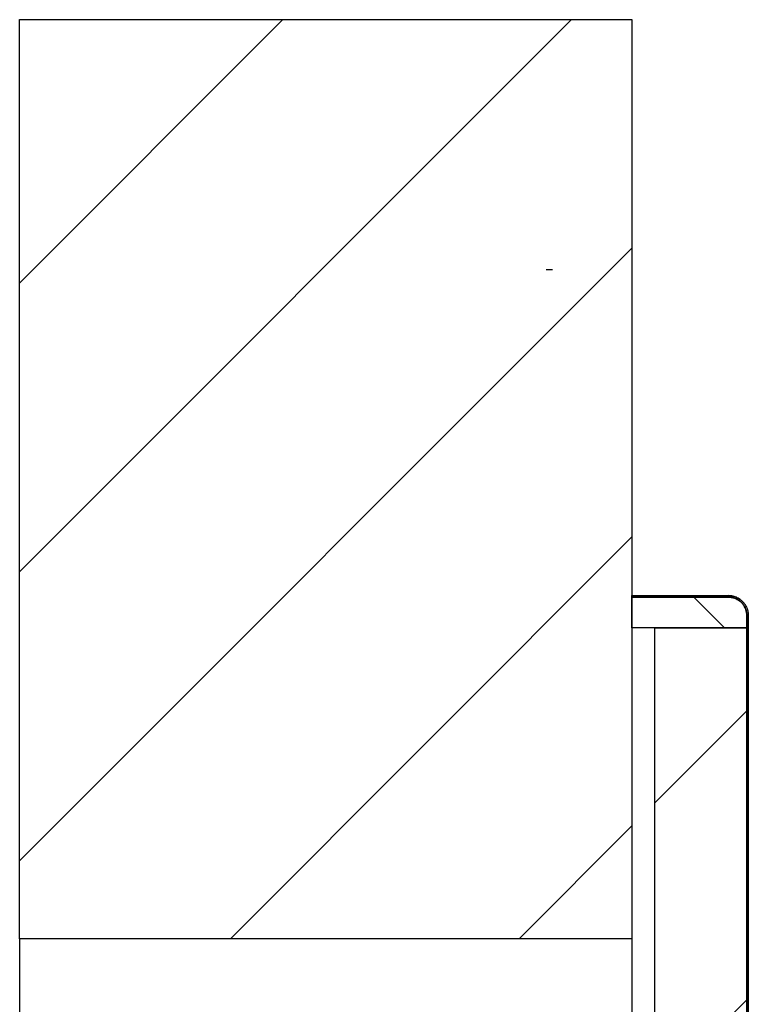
# Model space of a CAD drawing. Header units: millimetres. Extents: x -6500 to 4200, y 0 to 5940.
# Tile 80 of 157: x -991 to -872, y 3332 to 3492. Entities that reach past the tile are written whole.
import ezdxf

# ---------------------------------------------------------------- set-up
doc = ezdxf.new("R2010")
doc.units = ezdxf.units.MM
doc.layers.add('151', color=250, linetype='Continuous')
pattern_1 = [(45, (-6500, 108.773), (-23.57317, 23.57317), [])]

msp = doc.modelspace()

# ---------------------------------------------------------------- hatches: boundary and pattern name
at = {"layer": '151', "linetype": 'Continuous', "lineweight": -3}
h = msp.add_hatch(dxfattribs=at)
h.set_pattern_fill('ANSI31', color=256, scale=10.5, style=0)
h.set_pattern_definition(pattern_1)
h.paths.add_polyline_path([(-890.63, 3342.4), (-990.63, 3342.4), (-990.63, 3492.4), (-890.63, 3492.4)], flags=0)
h = msp.add_hatch(dxfattribs=at)
h.set_pattern_fill('ANSI31', color=256, scale=1.5, angle=29.9848, style=0)
h.set_pattern_definition([(74.98479, (-6500, 108.7725), (-4.5998944, 1.2338468), [])])
edge = h.paths.add_edge_path(flags=0)
edge.add_spline(control_points=[(-874.88, 3318.15), (-874.78, 3318.15), (-874.68, 3318.15), (-874.49, 3318.17), (-874.29, 3318.2), (-874.1, 3318.25), (-873.98, 3318.28), (-873.96, 3318.29), (-873.91, 3318.3), (-873.89, 3318.31), (-873.82, 3318.34), (-873.77, 3318.35), (-873.64, 3318.41), (-873.46, 3318.5), (-873.29, 3318.6), (-873.17, 3318.68), (-873.11, 3318.72), (-873.05, 3318.76), (-873.01, 3318.79), (-872.99, 3318.81), (-872.9, 3318.89), (-872.75, 3319.02), (-872.56, 3319.24), (-872.44, 3319.39), (-872.37, 3319.5), (-872.36, 3319.52), (-872.33, 3319.56), (-872.32, 3319.58), (-872.28, 3319.64), (-872.26, 3319.69), (-872.19, 3319.82), (-872.1, 3319.99), (-872.04, 3320.18), (-871.99, 3320.32), (-871.98, 3320.37), (-871.96, 3320.46), (-871.94, 3320.51), (-871.92, 3320.65), (-871.89, 3320.85), (-871.88, 3321.05), (-871.88, 3321.15)], knot_values=[0, 0, 0, 0, 0.0625, 0.0625, 0.125, 0.1875, 0.1875, 0.203125, 0.203125, 0.21875, 0.21875, 0.25, 0.25, 0.3125, 0.375, 0.375, 0.40625, 0.421875, 0.421875, 0.4375, 0.4375, 0.5, 0.5625, 0.625, 0.625, 0.640625, 0.640625, 0.65625, 0.65625, 0.6875, 0.6875, 0.75, 0.8125, 0.8125, 0.84375, 0.84375, 0.875, 0.875, 0.9375, 1, 1, 1, 1], degree=3, periodic=0)
edge.add_line((-871.88, 3321.15), (-871.88, 3395.15))
edge.add_spline(control_points=[(-871.88, 3395.15), (-871.88, 3395.24), (-871.88, 3395.34), (-871.9, 3395.54), (-871.93, 3395.73), (-871.98, 3395.92), (-872.01, 3396.04), (-872.02, 3396.06), (-872.04, 3396.11), (-872.04, 3396.13), (-872.07, 3396.2), (-872.09, 3396.25), (-872.14, 3396.38), (-872.23, 3396.56), (-872.33, 3396.73), (-872.41, 3396.85), (-872.45, 3396.91), (-872.5, 3396.97), (-872.53, 3397.01), (-872.54, 3397.03), (-872.62, 3397.12), (-872.75, 3397.27), (-872.97, 3397.47), (-873.13, 3397.58), (-873.23, 3397.65), (-873.25, 3397.67), (-873.29, 3397.69), (-873.31, 3397.7), (-873.38, 3397.74), (-873.42, 3397.77), (-873.55, 3397.84), (-873.72, 3397.92), (-873.91, 3397.99), (-874.05, 3398.03), (-874.1, 3398.04), (-874.19, 3398.07), (-874.24, 3398.08), (-874.39, 3398.11), (-874.58, 3398.14), (-874.78, 3398.15), (-874.88, 3398.15)], knot_values=[0, 0, 0, 0, 0.0625, 0.0625, 0.125, 0.1875, 0.1875, 0.203125, 0.203125, 0.21875, 0.21875, 0.25, 0.25, 0.3125, 0.375, 0.375, 0.40625, 0.421875, 0.421875, 0.4375, 0.4375, 0.5, 0.5625, 0.625, 0.625, 0.640625, 0.640625, 0.65625, 0.65625, 0.6875, 0.6875, 0.75, 0.8125, 0.8125, 0.84375, 0.84375, 0.875, 0.875, 0.9375, 1, 1, 1, 1], degree=3, periodic=0)
edge.add_line((-874.88, 3398.15), (-890.63, 3398.15))
edge.add_line((-890.63, 3398.15), (-890.63, 3398.4))
edge.add_line((-890.63, 3398.4), (-874.88, 3398.4))
edge.add_spline(control_points=[(-874.88, 3398.4), (-874.77, 3398.4), (-874.56, 3398.38), (-874.35, 3398.35), (-874.19, 3398.32), (-874.14, 3398.31), (-874.03, 3398.28), (-873.98, 3398.27), (-873.83, 3398.22), (-873.63, 3398.15), (-873.44, 3398.06), (-873.3, 3397.99), (-873.25, 3397.96), (-873.18, 3397.92), (-873.16, 3397.9), (-873.11, 3397.88), (-873.09, 3397.86), (-872.98, 3397.79), (-872.81, 3397.66), (-872.57, 3397.45), (-872.43, 3397.29), (-872.35, 3397.19), (-872.33, 3397.16), (-872.3, 3397.12), (-872.25, 3397.06), (-872.2, 3396.99), (-872.11, 3396.86), (-872.01, 3396.68), (-871.92, 3396.49), (-871.85, 3396.34), (-871.83, 3396.29), (-871.81, 3396.21), (-871.8, 3396.19), (-871.78, 3396.14), (-871.77, 3396.11), (-871.74, 3395.99), (-871.68, 3395.78), (-871.65, 3395.57), (-871.63, 3395.36), (-871.63, 3395.25), (-871.63, 3395.15)], knot_values=[0, 0, 0, 0, 0.0625, 0.125, 0.125, 0.15625, 0.15625, 0.1875, 0.1875, 0.25, 0.3125, 0.3125, 0.34375, 0.34375, 0.359375, 0.359375, 0.375, 0.375, 0.4375, 0.5, 0.5625, 0.5625, 0.578125, 0.578125, 0.59375, 0.625, 0.625, 0.6875, 0.75, 0.75, 0.78125, 0.78125, 0.796875, 0.796875, 0.8125, 0.8125, 0.875, 0.9375, 0.9375, 1, 1, 1, 1], degree=3, periodic=0)
edge.add_line((-871.63, 3395.15), (-871.63, 3321.15))
edge.add_spline(control_points=[(-871.63, 3321.15), (-871.63, 3321.04), (-871.64, 3320.82), (-871.67, 3320.61), (-871.7, 3320.46), (-871.71, 3320.4), (-871.74, 3320.3), (-871.75, 3320.25), (-871.8, 3320.1), (-871.87, 3319.9), (-871.96, 3319.71), (-872.04, 3319.56), (-872.06, 3319.52), (-872.1, 3319.45), (-872.12, 3319.43), (-872.15, 3319.38), (-872.16, 3319.36), (-872.24, 3319.25), (-872.36, 3319.08), (-872.58, 3318.84), (-872.73, 3318.7), (-872.84, 3318.62), (-872.86, 3318.6), (-872.9, 3318.57), (-872.96, 3318.52), (-873.03, 3318.47), (-873.16, 3318.38), (-873.34, 3318.27), (-873.54, 3318.18), (-873.68, 3318.12), (-873.73, 3318.1), (-873.81, 3318.08), (-873.83, 3318.07), (-873.88, 3318.05), (-873.91, 3318.04), (-874.04, 3318), (-874.24, 3317.95), (-874.45, 3317.92), (-874.66, 3317.9), (-874.77, 3317.9), (-874.88, 3317.9)], knot_values=[0, 0, 0, 0, 0.0625, 0.125, 0.125, 0.15625, 0.15625, 0.1875, 0.1875, 0.25, 0.3125, 0.3125, 0.34375, 0.34375, 0.359375, 0.359375, 0.375, 0.375, 0.4375, 0.5, 0.5625, 0.5625, 0.578125, 0.578125, 0.59375, 0.625, 0.625, 0.6875, 0.75, 0.75, 0.78125, 0.78125, 0.796875, 0.796875, 0.8125, 0.8125, 0.875, 0.9375, 0.9375, 1, 1, 1, 1], degree=3, periodic=0)
edge.add_line((-874.88, 3317.9), (-912.88, 3317.9))
edge.add_line((-912.88, 3317.9), (-912.88, 3318.15))
edge.add_line((-912.88, 3318.15), (-874.88, 3318.15))
h = msp.add_hatch(dxfattribs=at)
h.set_pattern_fill('ANSI31', color=256, scale=10.5, angle=89.9544, style=0)
h.set_pattern_definition([(134.9544, (-6500, 108.773), (-23.59194, -23.5544), [])])
edge = h.paths.add_edge_path(flags=0)
edge.add_line((-871.88, 3395.15), (-871.88, 3393.15))
edge.add_line((-871.88, 3393.15), (-890.63, 3393.15))
edge.add_line((-890.63, 3393.15), (-890.63, 3398.15))
edge.add_line((-890.63, 3398.15), (-874.88, 3398.15))
edge.add_spline(control_points=[(-874.88, 3398.15), (-874.78, 3398.15), (-874.58, 3398.14), (-874.39, 3398.11), (-874.24, 3398.08), (-874.19, 3398.07), (-874.1, 3398.04), (-874.05, 3398.03), (-873.91, 3397.99), (-873.72, 3397.92), (-873.55, 3397.84), (-873.42, 3397.77), (-873.38, 3397.74), (-873.31, 3397.7), (-873.29, 3397.69), (-873.25, 3397.67), (-873.23, 3397.65), (-873.13, 3397.58), (-872.97, 3397.47), (-872.75, 3397.27), (-872.62, 3397.12), (-872.54, 3397.03), (-872.53, 3397.01), (-872.5, 3396.97), (-872.45, 3396.91), (-872.41, 3396.85), (-872.33, 3396.73), (-872.23, 3396.56), (-872.14, 3396.38), (-872.09, 3396.25), (-872.07, 3396.2), (-872.04, 3396.13), (-872.04, 3396.11), (-872.02, 3396.06), (-872.01, 3396.04), (-871.98, 3395.92), (-871.93, 3395.73), (-871.9, 3395.54), (-871.88, 3395.34), (-871.88, 3395.24), (-871.88, 3395.15)], knot_values=[0, 0, 0, 0, 0.0625, 0.125, 0.125, 0.15625, 0.15625, 0.1875, 0.1875, 0.25, 0.3125, 0.3125, 0.34375, 0.34375, 0.359375, 0.359375, 0.375, 0.375, 0.4375, 0.5, 0.5625, 0.5625, 0.578125, 0.578125, 0.59375, 0.625, 0.625, 0.6875, 0.75, 0.75, 0.78125, 0.78125, 0.796875, 0.796875, 0.8125, 0.8125, 0.875, 0.9375, 0.9375, 1, 1, 1, 1], degree=3, periodic=0)
h = msp.add_hatch(dxfattribs=at)
h.set_pattern_fill('ANSI31', color=256, scale=10.5, style=0)
h.set_pattern_definition(pattern_1)
h.paths.add_polyline_path([(-886.88, 3393.15), (-871.88, 3393.15), (-871.88, 3323.15), (-886.88, 3323.15)], flags=0)

# ---------------------------------------------------------------- linework, layer by layer
for p, q in [((-990.63, 3342.4), (-990.63, 3492.4)), ((-990.63, 3492.4), (-890.63, 3492.4)), ((-890.63, 3492.4), (-890.63, 3342.4)), ((-904.63, 3451.65), (-903.63, 3451.65)), ((-904.63, 3451.65), (-903.63, 3451.65)), ((-890.63, 3398.15), (-890.63, 3398.4)), ((-890.63, 3398.4), (-874.88, 3398.4)), ((-874.88, 3398.15), (-890.63, 3398.15)), ((-890.63, 3393.15), (-890.63, 3398.15)), ((-890.63, 3398.15), (-874.88, 3398.15)), ((-871.88, 3321.15), (-871.88, 3395.15)), ((-871.88, 3395.15), (-871.88, 3393.15)), ((-871.63, 3395.15), (-871.63, 3321.15)), ((-871.88, 3393.15), (-890.63, 3393.15)), ((-886.88, 3393.15), (-871.88, 3393.15)), ((-886.88, 3323.15), (-886.88, 3393.15)), ((-871.88, 3393.15), (-871.88, 3323.15)), ((-990.63, 3342.4), (-990.63, 1252.4)), ((-890.63, 3342.4), (-990.63, 3342.4)), ((-890.63, 3342.4), (-890.63, 3326.62))]:
    msp.add_line(p, q, dxfattribs=at)
for points, knots in [([(-872.26, 3397.07), (-872.3, 3397.13), (-872.34, 3397.18), (-872.46, 3397.32), (-872.53, 3397.39), (-872.62, 3397.49), (-872.64, 3397.5), (-872.68, 3397.54), (-872.7, 3397.56), (-872.76, 3397.61), (-872.8, 3397.65), (-872.93, 3397.75), (-873.02, 3397.82), (-873.21, 3397.94), (-873.31, 3398), (-873.45, 3398.06), (-873.47, 3398.08), (-873.53, 3398.1), (-873.61, 3398.14), (-873.7, 3398.17), (-873.87, 3398.24), (-873.99, 3398.27), (-874.14, 3398.31), (-874.17, 3398.32), (-874.23, 3398.33), (-874.27, 3398.34), (-874.36, 3398.35), (-874.42, 3398.36), (-874.62, 3398.39), (-874.75, 3398.4), (-874.88, 3398.4)], [0, 0, 0, 0, 0.082121, 0.082121, 0.196856, 0.196856, 0.22554, 0.22554, 0.254224, 0.254224, 0.311591, 0.311591, 0.426326, 0.426326, 0.541061, 0.541061, 0.569744, 0.569744, 0.598428, 0.655796, 0.655796, 0.77053, 0.77053, 0.799214, 0.799214, 0.827898, 0.827898, 0.885265, 0.885265, 1, 1, 1, 1]), ([(-874.88, 3398.4), (-874.77, 3398.4), (-874.56, 3398.38), (-874.35, 3398.35), (-874.19, 3398.32), (-874.14, 3398.31), (-874.03, 3398.28), (-873.98, 3398.27), (-873.83, 3398.22), (-873.63, 3398.15), (-873.44, 3398.06), (-873.3, 3397.99), (-873.25, 3397.96), (-873.18, 3397.92), (-873.16, 3397.9), (-873.11, 3397.88), (-873.09, 3397.86), (-872.98, 3397.79), (-872.81, 3397.66), (-872.57, 3397.45), (-872.43, 3397.29), (-872.35, 3397.19), (-872.33, 3397.16), (-872.3, 3397.12), (-872.25, 3397.06), (-872.2, 3396.99), (-872.11, 3396.86), (-872.01, 3396.68), (-871.92, 3396.49), (-871.85, 3396.34), (-871.83, 3396.29), (-871.81, 3396.21), (-871.8, 3396.19), (-871.78, 3396.14), (-871.77, 3396.11), (-871.74, 3395.99), (-871.68, 3395.78), (-871.65, 3395.57), (-871.63, 3395.36), (-871.63, 3395.25), (-871.63, 3395.15)], [0, 0, 0, 0, 0.0625, 0.125, 0.125, 0.15625, 0.15625, 0.1875, 0.1875, 0.25, 0.3125, 0.3125, 0.34375, 0.34375, 0.359375, 0.359375, 0.375, 0.375, 0.4375, 0.5, 0.5625, 0.5625, 0.578125, 0.578125, 0.59375, 0.625, 0.625, 0.6875, 0.75, 0.75, 0.78125, 0.78125, 0.796875, 0.796875, 0.8125, 0.8125, 0.875, 0.9375, 0.9375, 1, 1, 1, 1]), ([(-871.88, 3395.15), (-871.88, 3395.24), (-871.88, 3395.34), (-871.9, 3395.54), (-871.93, 3395.73), (-871.98, 3395.92), (-872.01, 3396.04), (-872.02, 3396.06), (-872.04, 3396.11), (-872.04, 3396.13), (-872.07, 3396.2), (-872.09, 3396.25), (-872.14, 3396.38), (-872.23, 3396.56), (-872.33, 3396.73), (-872.41, 3396.85), (-872.45, 3396.91), (-872.5, 3396.97), (-872.53, 3397.01), (-872.54, 3397.03), (-872.62, 3397.12), (-872.75, 3397.27), (-872.97, 3397.47), (-873.13, 3397.58), (-873.23, 3397.65), (-873.25, 3397.67), (-873.29, 3397.69), (-873.31, 3397.7), (-873.38, 3397.74), (-873.42, 3397.77), (-873.55, 3397.84), (-873.72, 3397.92), (-873.91, 3397.99), (-874.05, 3398.03), (-874.1, 3398.04), (-874.19, 3398.07), (-874.24, 3398.08), (-874.39, 3398.11), (-874.58, 3398.14), (-874.78, 3398.15), (-874.88, 3398.15)], [0, 0, 0, 0, 0.0625, 0.0625, 0.125, 0.1875, 0.1875, 0.203125, 0.203125, 0.21875, 0.21875, 0.25, 0.25, 0.3125, 0.375, 0.375, 0.40625, 0.421875, 0.421875, 0.4375, 0.4375, 0.5, 0.5625, 0.625, 0.625, 0.640625, 0.640625, 0.65625, 0.65625, 0.6875, 0.6875, 0.75, 0.8125, 0.8125, 0.84375, 0.84375, 0.875, 0.875, 0.9375, 1, 1, 1, 1]), ([(-874.88, 3398.15), (-874.78, 3398.15), (-874.58, 3398.14), (-874.39, 3398.11), (-874.24, 3398.08), (-874.19, 3398.07), (-874.1, 3398.04), (-874.05, 3398.03), (-873.91, 3397.99), (-873.72, 3397.92), (-873.55, 3397.84), (-873.42, 3397.77), (-873.38, 3397.74), (-873.31, 3397.7), (-873.29, 3397.69), (-873.25, 3397.67), (-873.23, 3397.65), (-873.13, 3397.58), (-872.97, 3397.47), (-872.75, 3397.27), (-872.62, 3397.12), (-872.54, 3397.03), (-872.53, 3397.01), (-872.5, 3396.97), (-872.45, 3396.91), (-872.41, 3396.85), (-872.33, 3396.73), (-872.23, 3396.56), (-872.14, 3396.38), (-872.09, 3396.25), (-872.07, 3396.2), (-872.04, 3396.13), (-872.04, 3396.11), (-872.02, 3396.06), (-872.01, 3396.04), (-871.98, 3395.92), (-871.93, 3395.73), (-871.9, 3395.54), (-871.88, 3395.34), (-871.88, 3395.24), (-871.88, 3395.15)], [0, 0, 0, 0, 0.0625, 0.125, 0.125, 0.15625, 0.15625, 0.1875, 0.1875, 0.25, 0.3125, 0.3125, 0.34375, 0.34375, 0.359375, 0.359375, 0.375, 0.375, 0.4375, 0.5, 0.5625, 0.5625, 0.578125, 0.578125, 0.59375, 0.625, 0.625, 0.6875, 0.75, 0.75, 0.78125, 0.78125, 0.796875, 0.796875, 0.8125, 0.8125, 0.875, 0.9375, 0.9375, 1, 1, 1, 1])]:
    msp.add_open_spline(points, degree=3, knots=knots, dxfattribs=at)

doc.saveas('drawing.dxf')
